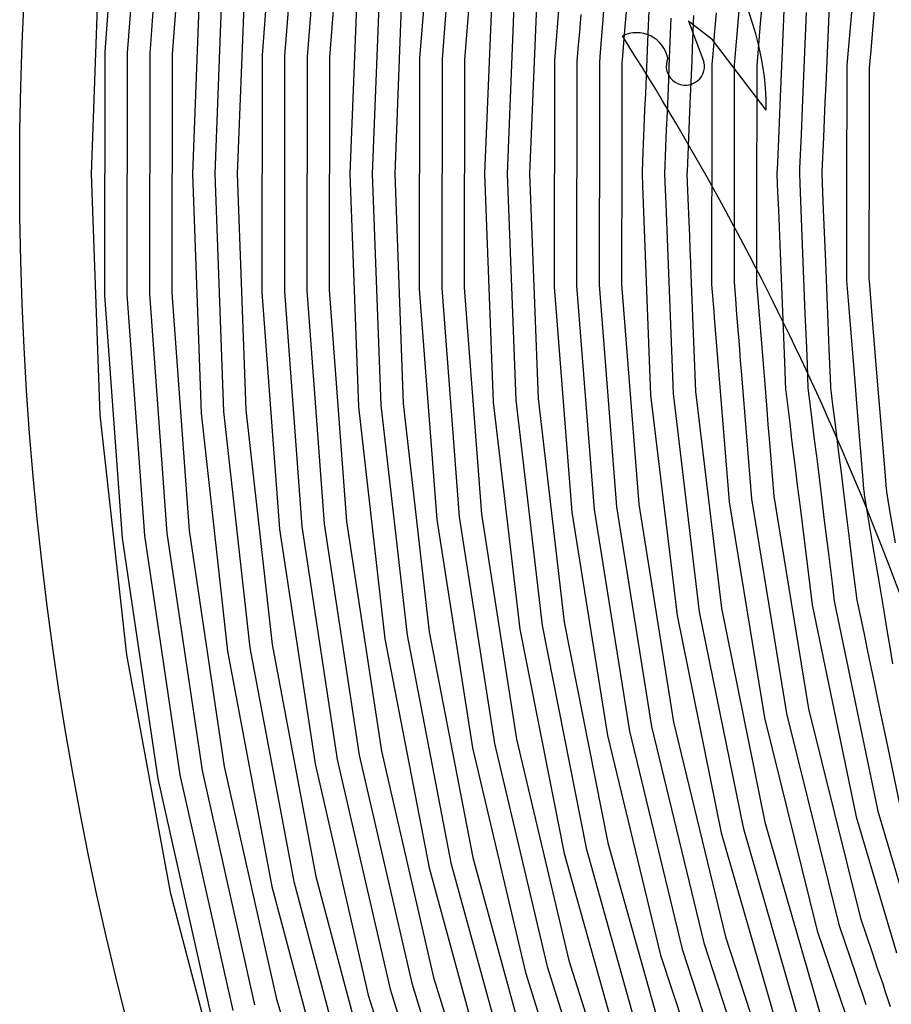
# Model space of a CAD drawing. Extents: x 0.63 to 8.47, y 0.57 to 6.57.
# Tile 5 of 45: x 0.63 to 1.41, y 2.84 to 3.71. Entities that reach past the tile are written whole.
import ezdxf

# ---------------------------------------------------------------- set-up
doc = ezdxf.new("R2010")
doc.units = 0

msp = doc.modelspace()

# ---------------------------------------------------------------- linework, layer by layer
at = {"layer": 'Default', "color": 5, "linetype": 'CONTINUOUS'}
for p, q in [((0.725019, 3.897195, -0.125), (0.708814, 3.681542, -0.125)), ((0.744873, 3.894984, -0.125), (0.728776, 3.680804, -0.125)), ((0.764726, 3.892774, -0.125), (0.748739, 3.680066, -0.125)), ((0.78458, 3.890564, -0.125), (0.768701, 3.679328, -0.125)), ((0.864836, 3.889119, -0.125), (0.848647, 3.678855, -0.125)), ((0.884683, 3.886855, -0.125), (0.868609, 3.678099, -0.125)), ((0.904531, 3.884592, -0.125), (0.888571, 3.677343, -0.125)), ((0.924378, 3.882328, -0.125), (0.908533, 3.676587, -0.125)), ((1.004628, 3.880644, -0.125), (0.988478, 3.676035, -0.125)), ((1.02447, 3.878325, -0.125), (1.008439, 3.675261, -0.125)), ((1.044311, 3.876006, -0.125), (1.0284, 3.674486, -0.125)), ((1.124559, 3.87412, -0.125), (1.108345, 3.673867, -0.125)), ((0.704543, 3.787758, -0.125), (0.696709, 3.573408, -0.125)), ((0.794799, 3.786117, -0.125), (0.786602, 3.573408, -0.125)), ((0.814719, 3.784624, -0.125), (0.806578, 3.573408, -0.125)), ((0.83464, 3.783131, -0.125), (0.826555, 3.573408, -0.125)), ((0.934621, 3.78059, -0.125), (0.926435, 3.573408, -0.125)), ((0.954538, 3.779061, -0.125), (0.946412, 3.573408, -0.125)), ((0.974456, 3.777532, -0.125), (0.966388, 3.573408, -0.125)), ((1.054516, 3.776355, -0.125), (1.046293, 3.573408, -0.125)), ((1.074431, 3.774788, -0.125), (1.066269, 3.573408, -0.125)), ((1.094345, 3.77322, -0.125), (1.086245, 3.573408, -0.125)), ((1.395943, 3.760615, -0.000087), (1.389297, 3.682795, -0.002264)), ((1.293675, 3.736319, -0.031404), (1.29123, 3.706911, -0.042786)), ((1.352644, 3.730321, -0.008121), (1.349321, 3.652608, -0.014284)), ((1.373472, 3.732041, -0.003492), (1.368164, 3.669875, -0.006733)), ((1.272733, 3.725319, -0.049691), (1.270407, 3.697341, -0.064594)), ((1.131701, 3.715005, -0.125), (1.131071, 3.707218, -0.121402)), ((1.152011, 3.718518, -0.106704), (1.151049, 3.706638, -0.101157)), ((1.171944, 3.717376, -0.094444), (1.170887, 3.704335, -0.089685)), ((1.192148, 3.718167, -0.092197), (1.191608, 3.705188, -0.087125)), ((1.211847, 3.711475, -0.093678), (1.211283, 3.697928, -0.089687)), ((1.231925, 3.713877, -0.093091), (1.231343, 3.699898, -0.088967)), ((1.251956, 3.716307, -0.075233), (1.250862, 3.703147, -0.08471)), ((1.312188, 3.718619, -0.026053), (1.311544, 3.703565, -0.029214)), ((1.332083, 3.716694, -0.016916), (1.328773, 3.639247, -0.024905)), ((1.131071, 3.707218, -0.121402), (1.13044, 3.699431, -0.119403)), ((1.151049, 3.706638, -0.101157), (1.149905, 3.692518, -0.098551)), ((1.170887, 3.704335, -0.089685), (1.169702, 3.689699, -0.086446)), ((1.191608, 3.705188, -0.087125), (1.191003, 3.690646, -0.083497)), ((1.250862, 3.703147, -0.08471), (1.250599, 3.699984, -0.084227)), ((1.29123, 3.706911, -0.042786), (1.28809, 3.669141, -0.050723)), ((1.311544, 3.703565, -0.029214), (1.308906, 3.64182, -0.037218)), ((1.13044, 3.699431, -0.119403), (1.129218, 3.684343, -0.11977)), ((1.211283, 3.697928, -0.089687), (1.21066, 3.682952, -0.082124)), ((1.231343, 3.699898, -0.088967), (1.231031, 3.692411, -0.082881)), ((1.250336, 3.696822, -0.080042), (1.24981, 3.690497, -0.073441)), ((1.250599, 3.699984, -0.084227), (1.250336, 3.696822, -0.080042)), ((1.270407, 3.697341, -0.064594), (1.269269, 3.68366, -0.068459)), ((1.129218, 3.684343, -0.11977), (1.128306, 3.673073, -0.123846)), ((1.149905, 3.692518, -0.098551), (1.148665, 3.677201, -0.096593)), ((1.169702, 3.689699, -0.086446), (1.16847, 3.674491, -0.085197)), ((1.191003, 3.690646, -0.083497), (1.190373, 3.675498, -0.080723)), ((1.23072, 3.684924, -0.075609), (1.230253, 3.67372, -0.066731)), ((1.231031, 3.692411, -0.082881), (1.23072, 3.684924, -0.075609)), ((1.24981, 3.690497, -0.073441), (1.248913, 3.679704, -0.065035)), ((0.708814, 3.681542, -0.125), (0.708579, 3.465264, -0.125)), ((0.728776, 3.680804, -0.125), (0.728541, 3.466002, -0.125)), ((0.748739, 3.680066, -0.125), (0.748504, 3.466741, -0.125)), ((0.768701, 3.679328, -0.125), (0.768466, 3.467479, -0.125)), ((0.848647, 3.678855, -0.125), (0.848406, 3.467951, -0.125)), ((0.868609, 3.678099, -0.125), (0.868368, 3.468707, -0.125)), ((0.888571, 3.677343, -0.125), (0.88833, 3.469463, -0.125)), ((0.908533, 3.676587, -0.125), (0.908292, 3.470219, -0.125)), ((0.988478, 3.676035, -0.125), (0.988231, 3.47077, -0.125)), ((1.008439, 3.675261, -0.125), (1.008193, 3.471545, -0.125)), ((1.148665, 3.677201, -0.096593), (1.148266, 3.672278, -0.097034)), ((1.190373, 3.675498, -0.080723), (1.189734, 3.660142, -0.079419)), ((1.21066, 3.682952, -0.082124), (1.21008, 3.669014, -0.071804)), ((1.248913, 3.679704, -0.065035), (1.248171, 3.670771, -0.057521)), ((1.2687, 3.676808, -0.063122), (1.26813, 3.669956, -0.057504)), ((1.268985, 3.680234, -0.066637), (1.2687, 3.676808, -0.063122)), ((1.269269, 3.68366, -0.068459), (1.268985, 3.680234, -0.066637)), ((1.389297, 3.682795, -0.002264), (1.387992, 3.66751, -0.002927)), ((1.0284, 3.674486, -0.125), (1.028154, 3.47232, -0.125)), ((1.108345, 3.673867, -0.125), (1.108093, 3.472938, -0.125)), ((1.128304, 3.672073, -0.124294), (1.128295, 3.664943, -0.125)), ((1.128306, 3.673073, -0.123846), (1.128304, 3.672073, -0.124294)), ((1.148265, 3.671278, -0.097118), (1.148245, 3.655708, -0.101359)), ((1.148266, 3.672278, -0.097034), (1.148265, 3.671278, -0.097118)), ((1.168225, 3.670484, -0.085501), (1.168205, 3.654909, -0.088916)), ((1.168226, 3.671484, -0.08542), (1.168225, 3.670484, -0.085501)), ((1.16847, 3.674491, -0.085197), (1.168226, 3.671484, -0.08542)), ((1.21008, 3.669014, -0.071804), (1.209558, 3.656463, -0.065335)), ((1.230253, 3.67372, -0.066731), (1.229208, 3.648611, -0.049918)), ((1.248171, 3.670771, -0.057521), (1.248152, 3.656905, -0.048234)), ((1.26813, 3.669956, -0.057504), (1.268111, 3.655997, -0.048152)), ((1.28809, 3.669141, -0.050723), (1.288067, 3.652668, -0.053467)), ((1.368032, 3.667347, -0.007046), (1.36801, 3.651849, -0.007953)), ((1.368033, 3.668347, -0.006918), (1.368032, 3.667347, -0.007046)), ((1.368164, 3.669875, -0.006733), (1.368033, 3.668347, -0.006918)), ((1.387992, 3.66751, -0.002927), (1.387946, 3.635276, -0.00352)), ((1.128295, 3.664943, -0.125), (1.128053, 3.473733, -0.125)), ((1.189734, 3.660142, -0.079419), (1.189087, 3.644586, -0.073981)), ((1.148245, 3.655708, -0.101359), (1.148235, 3.64817, -0.105778)), ((1.168205, 3.654909, -0.088916), (1.168166, 3.624693, -0.097685)), ((1.209558, 3.656463, -0.065335), (1.208981, 3.642584, -0.061172)), ((1.248152, 3.656905, -0.048234), (1.248135, 3.643914, -0.041351)), ((1.268111, 3.655997, -0.048152), (1.268094, 3.643014, -0.041479)), ((1.288067, 3.652668, -0.053467), (1.288047, 3.63726, -0.047305)), ((1.349321, 3.652608, -0.014284), (1.348657, 3.637061, -0.015186)), ((1.36801, 3.651849, -0.007953), (1.367967, 3.620629, -0.008255)), ((1.148226, 3.640632, -0.112524), (1.148211, 3.62899, -0.125)), ((1.148235, 3.64817, -0.105778), (1.148226, 3.640632, -0.112524)), ((1.189087, 3.644586, -0.073981), (1.188474, 3.629848, -0.073861)), ((1.208981, 3.642584, -0.061172), (1.208358, 3.62763, -0.057547)), ((1.229208, 3.648611, -0.049918), (1.228664, 3.635536, -0.045031)), ((1.248135, 3.643914, -0.041351), (1.248116, 3.630108, -0.037784)), ((1.268094, 3.643014, -0.041479), (1.268075, 3.629117, -0.038092)), ((1.308906, 3.64182, -0.037218), (1.308246, 3.626363, -0.038166)), ((1.228664, 3.635536, -0.045031), (1.228055, 3.620911, -0.043584)), ((1.288047, 3.63726, -0.047305), (1.288027, 3.622695, -0.042572)), ((1.328773, 3.639247, -0.024905), (1.32811, 3.62374, -0.025341)), ((1.348657, 3.637061, -0.015186), (1.34799, 3.621476, -0.01543)), ((1.387946, 3.635276, -0.00352), (1.387902, 3.604027, -0.003047)), ((1.148211, 3.62899, -0.125), (1.148013, 3.474527, -0.125)), ((1.168166, 3.624693, -0.097685), (1.168147, 3.609636, -0.105518)), ((1.188474, 3.629848, -0.073861), (1.188149, 3.622042, -0.075725)), ((1.208358, 3.62763, -0.057547), (1.207727, 3.612457, -0.058451)), ((1.248116, 3.630108, -0.037784), (1.248096, 3.614979, -0.03756)), ((1.268075, 3.629117, -0.038092), (1.268055, 3.613936, -0.038112)), ((1.288027, 3.622695, -0.042572), (1.288007, 3.607835, -0.032719)), ((1.308246, 3.626363, -0.038166), (1.307913, 3.618572, -0.035074)), ((1.32811, 3.62374, -0.025341), (1.327443, 3.608135, -0.021623)), ((1.187824, 3.614237, -0.079118), (1.187229, 3.599918, -0.086019)), ((1.188149, 3.622042, -0.075725), (1.187824, 3.614237, -0.079118)), ((1.228055, 3.620911, -0.043584), (1.227409, 3.605375, -0.046365)), ((1.248096, 3.614979, -0.03756), (1.248076, 3.599356, -0.039864)), ((1.268055, 3.613936, -0.038112), (1.268013, 3.582898, -0.033037)), ((1.307913, 3.618572, -0.035074), (1.306995, 3.597082, -0.023862)), ((1.34799, 3.621476, -0.01543), (1.347323, 3.605867, -0.013221)), ((1.367967, 3.620629, -0.008255), (1.367945, 3.605004, -0.007032)), ((1.168147, 3.609636, -0.105518), (1.168138, 3.602705, -0.112962)), ((1.207727, 3.612457, -0.058451), (1.207403, 3.604665, -0.060743)), ((1.227409, 3.605375, -0.046365), (1.226769, 3.590007, -0.051488)), ((1.288007, 3.607835, -0.032719), (1.287989, 3.594812, -0.028176)), ((1.327443, 3.608135, -0.021623), (1.326156, 3.578007, -0.012556)), ((1.347323, 3.605867, -0.013221), (1.346006, 3.575056, -0.007702)), ((1.168138, 3.602705, -0.112962), (1.168129, 3.595775, -0.124765)), ((1.187229, 3.599918, -0.086019), (1.186936, 3.592885, -0.091035)), ((1.207078, 3.596873, -0.064493), (1.206102, 3.573408, -0.081427)), ((1.207403, 3.604665, -0.060743), (1.207078, 3.596873, -0.064493)), ((1.248076, 3.599356, -0.039864), (1.248055, 3.583898, -0.040666)), ((1.306995, 3.597082, -0.023862), (1.3064, 3.583159, -0.018349)), ((1.367945, 3.605004, -0.007032), (1.367901, 3.573928, -0.003197)), ((1.387902, 3.604027, -0.003047), (1.387858, 3.572831, -0.000849)), ((1.168124, 3.591819, -0.125), (1.167974, 3.475321, -0.125)), ((1.168129, 3.595775, -0.124765), (1.168124, 3.591819, -0.125)), ((1.186936, 3.592885, -0.091035), (1.186202, 3.575235, -0.109854)), ((1.226769, 3.590007, -0.051488), (1.226153, 3.575196, -0.058303)), ((1.287989, 3.594812, -0.028176), (1.287969, 3.580059, -0.02433)), ((1.248055, 3.583898, -0.040666), (1.248034, 3.568294, -0.043842)), ((1.268013, 3.582898, -0.033037), (1.267993, 3.567471, -0.034143)), ((1.287969, 3.580059, -0.02433), (1.287949, 3.564939, -0.023041)), ((1.3064, 3.583159, -0.018349), (1.305983, 3.573408, -0.016695)), ((0.696709, 3.573408, -0.125), (0.704543, 3.359057, -0.125)), ((0.786602, 3.573408, -0.125), (0.794325, 3.360663, -0.125)), ((0.806578, 3.573408, -0.125), (0.814245, 3.362155, -0.125)), ((0.826555, 3.573408, -0.125), (0.834165, 3.363648, -0.125)), ((0.926435, 3.573408, -0.125), (0.934135, 3.366187, -0.125)), ((0.946412, 3.573408, -0.125), (0.954052, 3.367717, -0.125)), ((0.966388, 3.573408, -0.125), (0.97397, 3.369246, -0.125)), ((1.046293, 3.573408, -0.125), (1.054018, 3.370421, -0.125)), ((1.066269, 3.573408, -0.125), (1.073933, 3.371988, -0.125)), ((1.086245, 3.573408, -0.125), (1.093847, 3.373556, -0.125)), ((1.186202, 3.575235, -0.109854), (1.186126, 3.573408, -0.112066)), ((1.186126, 3.573408, -0.112066), (1.186553, 3.562456, -0.125)), ((1.206102, 3.573408, -0.081427), (1.206647, 3.55942, -0.090519)), ((1.226153, 3.575196, -0.058303), (1.226078, 3.573408, -0.05931)), ((1.226078, 3.573408, -0.05931), (1.226658, 3.558544, -0.066534)), ((1.305983, 3.573408, -0.016695), (1.306023, 3.572408, -0.016593)), ((1.306023, 3.572408, -0.016593), (1.306644, 3.556876, -0.017171)), ((1.326156, 3.578007, -0.012556), (1.325959, 3.573408, -0.011978)), ((1.325959, 3.573408, -0.011978), (1.326621, 3.556866, -0.010857)), ((1.346006, 3.575056, -0.007702), (1.345935, 3.573408, -0.007539)), ((1.345935, 3.573408, -0.007539), (1.346596, 3.556877, -0.005437)), ((1.367901, 3.573928, -0.003197), (1.367879, 3.558412, -0.001811)), ((1.387858, 3.572831, -0.000849), (1.387836, 3.557238, -0.000254)), ((1.186553, 3.562456, -0.125), (1.193806, 3.376479, -0.125)), ((1.248034, 3.568294, -0.043842), (1.247995, 3.538697, -0.057515)), ((1.267993, 3.567471, -0.034143), (1.267972, 3.551886, -0.036428)), ((1.287949, 3.564939, -0.023041), (1.287928, 3.549371, -0.025909)), ((1.206647, 3.55942, -0.090519), (1.207158, 3.546318, -0.101573)), ((1.226658, 3.558544, -0.066534), (1.227205, 3.544486, -0.074649)), ((1.306644, 3.556876, -0.017171), (1.307268, 3.541275, -0.019476)), ((1.326621, 3.556866, -0.010857), (1.327243, 3.541287, -0.011955)), ((1.346596, 3.556877, -0.005437), (1.347215, 3.541393, -0.006537)), ((1.367879, 3.558412, -0.001811), (1.367836, 3.527247, -0.003807)), ((1.387836, 3.557238, -0.000254), (1.387792, 3.526, -0.000991)), ((1.207158, 3.546318, -0.101573), (1.208057, 3.523259, -0.125)), ((1.227205, 3.544486, -0.074649), (1.227733, 3.530962, -0.084285)), ((1.267972, 3.551886, -0.036428), (1.267912, 3.507713, -0.055538)), ((1.287928, 3.549371, -0.025909), (1.287867, 3.504423, -0.041432)), ((1.247995, 3.538697, -0.057515), (1.247976, 3.524624, -0.065339)), ((1.307268, 3.541275, -0.019476), (1.308496, 3.510558, -0.026554)), ((1.327243, 3.541287, -0.011955), (1.328482, 3.510307, -0.017553)), ((1.347215, 3.541393, -0.006537), (1.349075, 3.494852, -0.012837)), ((1.227733, 3.530962, -0.084285), (1.228228, 3.518243, -0.094564)), ((1.367836, 3.527247, -0.003807), (1.367792, 3.496103, -0.006963)), ((1.208057, 3.523259, -0.125), (1.213717, 3.378086, -0.125)), ((1.228228, 3.518243, -0.094564), (1.228702, 3.506096, -0.10541)), ((1.247976, 3.524624, -0.065339), (1.247958, 3.510967, -0.074268)), ((1.387792, 3.526, -0.000991), (1.387748, 3.494783, -0.003043)), ((1.247958, 3.510967, -0.074268), (1.247924, 3.485195, -0.092851)), ((1.308496, 3.510558, -0.026554), (1.310899, 3.450494, -0.044255)), ((1.328482, 3.510307, -0.017553), (1.330926, 3.449187, -0.030646)), ((1.228702, 3.506096, -0.10541), (1.229156, 3.494446, -0.117439)), ((1.267912, 3.507713, -0.055538), (1.267893, 3.493416, -0.062815)), ((1.287867, 3.504423, -0.041432), (1.287831, 3.477663, -0.052399)), ((1.229156, 3.494446, -0.117439), (1.229579, 3.48358, -0.125)), ((1.267893, 3.493416, -0.062815), (1.267875, 3.479491, -0.071134)), ((1.349075, 3.494852, -0.012837), (1.350926, 3.448536, -0.020142)), ((1.367792, 3.496103, -0.006963), (1.367767, 3.478457, -0.009316)), ((1.387748, 3.494783, -0.003043), (1.387726, 3.479294, -0.004455)), ((1.229579, 3.48358, -0.125), (1.233629, 3.379693, -0.125)), ((1.247924, 3.485195, -0.092851), (1.247911, 3.476034, -0.100288)), ((1.148013, 3.474527, -0.125), (1.163475, 3.27736, -0.125)), ((1.167974, 3.475321, -0.125), (1.183309, 3.279738, -0.125)), ((1.247911, 3.476034, -0.100288), (1.247992, 3.475037, -0.100979)), ((1.247992, 3.475037, -0.100979), (1.24993, 3.450944, -0.124644)), ((1.267875, 3.479491, -0.071134), (1.267871, 3.476848, -0.072587)), ((1.267871, 3.476848, -0.072587), (1.269063, 3.462027, -0.080315)), ((1.287831, 3.477663, -0.052399), (1.287911, 3.476666, -0.052836)), ((1.287911, 3.476666, -0.052836), (1.291399, 3.433292, -0.069309)), ((1.367767, 3.478457, -0.009316), (1.370405, 3.44651, -0.012755)), ((1.387726, 3.479294, -0.004455), (1.387808, 3.478297, -0.00456)), ((1.387808, 3.478297, -0.00456), (1.39037, 3.447266, -0.006815)), ((0.708579, 3.465264, -0.125), (0.724318, 3.249542, -0.125)), ((0.728541, 3.466002, -0.125), (0.744172, 3.251753, -0.125)), ((0.748504, 3.466741, -0.125), (0.764025, 3.253963, -0.125)), ((0.768466, 3.467479, -0.125), (0.783879, 3.256174, -0.125)), ((0.848406, 3.467951, -0.125), (0.864118, 3.257615, -0.125)), ((0.868368, 3.468707, -0.125), (0.883966, 3.259878, -0.125)), ((0.88833, 3.469463, -0.125), (0.903813, 3.262142, -0.125)), ((0.908292, 3.470219, -0.125), (0.923661, 3.264405, -0.125)), ((0.988231, 3.47077, -0.125), (1.003894, 3.266085, -0.125)), ((1.008193, 3.471545, -0.125), (1.023735, 3.268404, -0.125)), ((1.028154, 3.47232, -0.125), (1.043576, 3.270723, -0.125)), ((1.108093, 3.472938, -0.125), (1.123806, 3.272605, -0.125)), ((1.128053, 3.473733, -0.125), (1.14364, 3.274982, -0.125)), ((1.269063, 3.462027, -0.080315), (1.270175, 3.448207, -0.089025)), ((1.24993, 3.450944, -0.124644), (1.25037, 3.445466, -0.125)), ((1.270175, 3.448207, -0.089025), (1.272339, 3.4213, -0.103171)), ((1.310899, 3.450494, -0.044255), (1.311498, 3.435501, -0.048972)), ((1.330926, 3.449187, -0.030646), (1.332142, 3.41877, -0.038729)), ((1.350926, 3.448536, -0.020142), (1.352154, 3.417824, -0.026636)), ((1.25037, 3.445466, -0.125), (1.263528, 3.281902, -0.125)), ((1.370405, 3.44651, -0.012755), (1.375488, 3.384937, -0.022585)), ((1.39037, 3.447266, -0.006815), (1.395483, 3.385329, -0.013777)), ((1.291399, 3.433292, -0.069309), (1.293718, 3.404458, -0.08243)), ((1.311498, 3.435501, -0.048972), (1.312681, 3.405928, -0.06021)), ((1.272339, 3.4213, -0.103171), (1.273454, 3.407432, -0.11296)), ((1.332142, 3.41877, -0.038729), (1.332742, 3.403749, -0.043589)), ((1.352154, 3.417824, -0.026636), (1.353486, 3.384504, -0.035703)), ((1.273454, 3.407432, -0.11296), (1.274479, 3.394695, -0.125)), ((1.293718, 3.404458, -0.08243), (1.294853, 3.390334, -0.090484)), ((1.312681, 3.405928, -0.06021), (1.31367, 3.381205, -0.071646)), ((1.332742, 3.403749, -0.043589), (1.333578, 3.382855, -0.051273)), ((1.274479, 3.394695, -0.125), (1.283354, 3.284341, -0.125)), ((1.294853, 3.390334, -0.090484), (1.296994, 3.363712, -0.10744)), ((1.213717, 3.378086, -0.125), (1.237027, 3.18399, -0.125)), ((1.233629, 3.379693, -0.125), (1.256744, 3.187195, -0.125)), ((1.31367, 3.381205, -0.071646), (1.313792, 3.380213, -0.072105)), ((1.313792, 3.380213, -0.072105), (1.317319, 3.3516, -0.08332)), ((1.333578, 3.382855, -0.051273), (1.335549, 3.366863, -0.055355)), ((1.353486, 3.384504, -0.035703), (1.353608, 3.383512, -0.035768)), ((1.353608, 3.383512, -0.035768), (1.355515, 3.368036, -0.03879)), ((1.375488, 3.384937, -0.022585), (1.378026, 3.354204, -0.028583)), ((1.395483, 3.385329, -0.013777), (1.398033, 3.354428, -0.018496)), ((0.97397, 3.369246, -0.125), (0.99716, 3.166245, -0.125)), ((1.054018, 3.370421, -0.125), (1.077649, 3.168647, -0.125)), ((1.073933, 3.371988, -0.125), (1.097379, 3.171772, -0.125)), ((1.093847, 3.373556, -0.125), (1.117109, 3.174897, -0.125)), ((1.193806, 3.376479, -0.125), (1.217309, 3.180786, -0.125)), ((0.794325, 3.360663, -0.125), (0.817926, 3.149072, -0.125)), ((0.814245, 3.362155, -0.125), (0.837679, 3.152049, -0.125)), ((0.834165, 3.363648, -0.125), (0.857432, 3.155027, -0.125)), ((0.934135, 3.366187, -0.125), (0.957676, 3.160146, -0.125)), ((0.954052, 3.367717, -0.125), (0.977418, 3.163196, -0.125)), ((1.296994, 3.363712, -0.10744), (1.298057, 3.350495, -0.117593)), ((1.335549, 3.366863, -0.055355), (1.337402, 3.351828, -0.060081)), ((1.355515, 3.368036, -0.03879), (1.357391, 3.352812, -0.042455)), ((0.704543, 3.359057, -0.125), (0.728003, 3.14585, -0.125)), ((1.317319, 3.3516, -0.08332), (1.319092, 3.337213, -0.089835)), ((1.337402, 3.351828, -0.060081), (1.339226, 3.337024, -0.065459)), ((1.357391, 3.352812, -0.042455), (1.361087, 3.322825, -0.050826)), ((1.378026, 3.354204, -0.028583), (1.381787, 3.308652, -0.039205)), ((1.398033, 3.354428, -0.018496), (1.401831, 3.30842, -0.026839)), ((1.298057, 3.350495, -0.117593), (1.299052, 3.338129, -0.125)), ((1.299052, 3.338129, -0.125), (1.303181, 3.28678, -0.125)), ((1.319092, 3.337213, -0.089835), (1.322483, 3.309706, -0.106488)), ((1.339226, 3.337024, -0.065459), (1.341024, 3.322436, -0.071367)), ((1.341024, 3.322436, -0.071367), (1.342798, 3.308047, -0.07593)), ((1.361087, 3.322825, -0.050826), (1.362934, 3.30784, -0.054555)), ((1.322483, 3.309706, -0.106488), (1.324112, 3.296488, -0.11542)), ((1.342798, 3.308047, -0.07593), (1.344621, 3.293255, -0.081972)), ((1.362934, 3.30784, -0.054555), (1.364789, 3.292785, -0.059149)), ((1.381787, 3.308652, -0.039205), (1.383041, 3.293464, -0.043236)), ((1.401831, 3.30842, -0.026839), (1.403096, 3.293098, -0.030106)), ((1.324112, 3.296488, -0.11542), (1.3257, 3.283609, -0.123141)), ((1.344621, 3.293255, -0.081972), (1.348081, 3.265183, -0.09743)), ((1.364789, 3.292785, -0.059149), (1.366618, 3.277943, -0.064662)), ((1.383041, 3.293464, -0.043236), (1.383393, 3.28919, -0.044728)), ((1.403096, 3.293098, -0.030106), (1.403212, 3.291694, -0.030538)), ((1.403212, 3.291694, -0.030538), (1.403378, 3.290707, -0.030819)), ((1.403378, 3.290707, -0.030819), (1.405865, 3.275872, -0.033853)), ((1.263528, 3.281902, -0.125), (1.294919, 3.089669, -0.125)), ((1.283354, 3.284341, -0.125), (1.314481, 3.093715, -0.125)), ((1.303181, 3.28678, -0.125), (1.334043, 3.097762, -0.125)), ((1.3257, 3.283609, -0.123141), (1.326521, 3.276945, -0.125)), ((1.383393, 3.28919, -0.044728), (1.383559, 3.288204, -0.045071)), ((1.383559, 3.288204, -0.045071), (1.386003, 3.273628, -0.048784)), ((1.14364, 3.274982, -0.125), (1.174972, 3.078079, -0.125)), ((1.163475, 3.27736, -0.125), (1.194555, 3.082025, -0.125)), ((1.183309, 3.279738, -0.125), (1.214138, 3.085971, -0.125)), ((1.326521, 3.276945, -0.125), (1.337205, 3.190272, -0.125)), ((1.366618, 3.277943, -0.064662), (1.368411, 3.263392, -0.07123)), ((1.386003, 3.273628, -0.048784), (1.391059, 3.243479, -0.05347)), ((1.405865, 3.275872, -0.033853), (1.410972, 3.245415, -0.036891)), ((0.923661, 3.264405, -0.125), (0.954554, 3.060325, -0.125)), ((1.003894, 3.266085, -0.125), (1.035373, 3.063209, -0.125)), ((1.023735, 3.268404, -0.125), (1.054975, 3.067059, -0.125)), ((1.043576, 3.270723, -0.125), (1.074577, 3.070909, -0.125)), ((1.123806, 3.272605, -0.125), (1.15539, 3.074133, -0.125)), ((1.348081, 3.265183, -0.09743), (1.349746, 3.251673, -0.104303)), ((0.783879, 3.256174, -0.125), (0.814857, 3.046566, -0.125)), ((0.864118, 3.257615, -0.125), (0.895696, 3.049051, -0.125)), ((0.883966, 3.259878, -0.125), (0.915315, 3.052809, -0.125)), ((0.903813, 3.262142, -0.125), (0.934935, 3.056567, -0.125)), ((1.368411, 3.263392, -0.07123), (1.370156, 3.24924, -0.074439)), ((0.724318, 3.249542, -0.125), (0.755949, 3.035555, -0.125)), ((0.744172, 3.251753, -0.125), (0.775585, 3.039225, -0.125)), ((0.764025, 3.253963, -0.125), (0.795221, 3.042896, -0.125)), ((1.349746, 3.251673, -0.104303), (1.351452, 3.23783, -0.109193)), ((1.370156, 3.24924, -0.074439), (1.37202, 3.234111, -0.078512)), ((1.351452, 3.23783, -0.109193), (1.354935, 3.209576, -0.125)), ((1.391059, 3.243479, -0.05347), (1.393618, 3.228221, -0.056389)), ((1.37202, 3.234111, -0.078512), (1.373866, 3.219129, -0.083509)), ((1.393618, 3.228221, -0.056389), (1.396157, 3.213078, -0.06006)), ((1.373866, 3.219129, -0.083509), (1.376612, 3.196848, -0.092979)), ((1.396157, 3.213078, -0.06006), (1.401225, 3.182857, -0.064817)), ((1.354935, 3.209576, -0.125), (1.356909, 3.19356, -0.125)), ((1.376612, 3.196848, -0.092979), (1.376816, 3.195869, -0.092792)), ((1.376816, 3.195869, -0.092792), (1.379947, 3.180832, -0.094529)), ((1.256744, 3.187195, -0.125), (1.295279, 2.99716, -0.125)), ((1.337205, 3.190272, -0.125), (1.376431, 3.001914, -0.125)), ((1.356909, 3.19356, -0.125), (1.395796, 3.006818, -0.125)), ((1.217309, 3.180786, -0.125), (1.256488, 2.987599, -0.125)), ((1.237027, 3.18399, -0.125), (1.275883, 2.992379, -0.125)), ((1.379947, 3.180832, -0.094529), (1.383112, 3.165632, -0.097767)), ((1.401225, 3.182857, -0.064817), (1.403778, 3.167636, -0.068141)), ((1.077649, 3.168647, -0.125), (1.117041, 2.969329, -0.125)), ((1.097379, 3.171772, -0.125), (1.136465, 2.973993, -0.125)), ((1.117109, 3.174897, -0.125), (1.155889, 2.978656, -0.125)), ((1.403778, 3.167636, -0.068141), (1.406304, 3.152572, -0.072355)), ((0.957676, 3.160146, -0.125), (0.996924, 2.956493, -0.125)), ((0.977418, 3.163196, -0.125), (1.016375, 2.961045, -0.125)), ((0.99716, 3.166245, -0.125), (1.035826, 2.965597, -0.125)), ((1.383112, 3.165632, -0.097767), (1.386231, 3.150657, -0.103357)), ((0.837679, 3.152049, -0.125), (0.876752, 2.944264, -0.125)), ((0.857432, 3.155027, -0.125), (0.896228, 2.94871, -0.125)), ((1.386231, 3.150657, -0.103357), (1.389222, 3.13629, -0.106109)), ((1.406304, 3.152572, -0.072355), (1.408795, 3.137717, -0.074786)), ((0.728003, 3.14585, -0.125), (0.766963, 2.934924, -0.125)), ((0.817926, 3.149072, -0.125), (0.857277, 2.939819, -0.125)), ((1.389222, 3.13629, -0.106109), (1.392353, 3.121255, -0.109655)), ((1.392353, 3.121255, -0.109655), (1.395457, 3.10635, -0.115673)), ((1.334043, 3.097762, -0.125), (1.380214, 2.911869, -0.125)), ((1.395457, 3.10635, -0.115673), (1.398419, 3.092124, -0.123034)), ((1.294919, 3.089669, -0.125), (1.34188, 2.900613, -0.125)), ((1.314481, 3.093715, -0.125), (1.361047, 2.906241, -0.125)), ((1.398419, 3.092124, -0.123034), (1.39984, 3.085301, -0.123882)), ((1.194555, 3.082025, -0.125), (1.241061, 2.889758, -0.125)), ((1.214138, 3.085971, -0.125), (1.260268, 2.895247, -0.125)), ((1.39984, 3.085301, -0.123882), (1.404444, 3.063187, -0.125)), ((1.15539, 3.074133, -0.125), (1.202647, 2.878779, -0.125)), ((1.174972, 3.078079, -0.125), (1.221854, 2.884268, -0.125)), ((1.035373, 3.063209, -0.125), (1.082484, 2.863365, -0.125)), ((1.054975, 3.067059, -0.125), (1.101729, 2.868722, -0.125)), ((1.074577, 3.070909, -0.125), (1.120973, 2.874079, -0.125)), ((1.404444, 3.063187, -0.125), (1.415161, 3.011722, -0.125)), ((0.934935, 3.056567, -0.125), (0.981518, 2.853917, -0.125)), ((0.954554, 3.060325, -0.125), (1.000797, 2.859148, -0.125)), ((0.814857, 3.046566, -0.125), (0.861235, 2.839803, -0.125)), ((0.895696, 3.049051, -0.125), (0.94296, 2.843455, -0.125)), ((0.915315, 3.052809, -0.125), (0.962239, 2.848686, -0.125)), ((0.775585, 3.039225, -0.125), (0.822613, 2.829581, -0.125)), ((0.795221, 3.042896, -0.125), (0.841924, 2.834692, -0.125)), ((0.755949, 3.035555, -0.125), (0.803301, 2.82447, -0.125)), ((1.376431, 3.001914, -0.125), (1.412219, 2.881103, -0.125)), ((1.395796, 3.006818, -0.125), (1.427144, 2.900988, -0.125)), ((1.295279, 2.99716, -0.125), (1.348986, 2.810822, -0.125)), ((1.256488, 2.987599, -0.125), (1.31109, 2.79817, -0.125)), ((1.275883, 2.992379, -0.125), (1.330038, 2.804496, -0.125)), ((1.155889, 2.978656, -0.125), (1.209952, 2.786044, -0.125)), ((1.117041, 2.969329, -0.125), (1.171955, 2.773698, -0.125)), ((1.136465, 2.973993, -0.125), (1.190954, 2.779871, -0.125)), ((1.016375, 2.961045, -0.125), (1.070697, 2.762452, -0.125)), ((1.035826, 2.965597, -0.125), (1.089742, 2.768479, -0.125)), ((0.996924, 2.956493, -0.125), (1.051652, 2.756424, -0.125)), ((0.876752, 2.944264, -0.125), (0.931249, 2.739963, -0.125)), ((0.896228, 2.94871, -0.125), (0.950337, 2.745851, -0.125)), ((0.766963, 2.934924, -0.125), (0.821215, 2.727405, -0.125)), ((0.857277, 2.939819, -0.125), (0.91216, 2.734075, -0.125)), ((1.361047, 2.906241, -0.125), (1.376336, 2.860873, -0.125)), ((1.380214, 2.911869, -0.125), (1.390513, 2.881307, -0.125)), ((1.34188, 2.900613, -0.125), (1.36216, 2.840438, -0.125)), ((1.241061, 2.889758, -0.125), (1.302702, 2.701774, -0.125)), ((1.260268, 2.895247, -0.125), (1.321413, 2.708772, -0.125)), ((1.221854, 2.884268, -0.125), (1.283992, 2.694776, -0.125)), ((1.390513, 2.881307, -0.125), (1.395503, 2.866501, -0.120057)), ((1.120973, 2.874079, -0.125), (1.182488, 2.681418, -0.125)), ((1.202647, 2.878779, -0.125), (1.265282, 2.687778, -0.125)), ((1.082484, 2.863365, -0.125), (1.144945, 2.667754, -0.125)), ((1.101729, 2.868722, -0.125), (1.163717, 2.674586, -0.125)), ((1.395503, 2.866501, -0.120057), (1.397881, 2.859442, -0.112567)), ((0.981518, 2.853917, -0.125), (1.0433, 2.655353, -0.125)), ((1.000797, 2.859148, -0.125), (1.062128, 2.662027, -0.125)), ((1.376336, 2.860873, -0.125), (1.378831, 2.853469, -0.121719)), ((1.378831, 2.853469, -0.121719), (1.381326, 2.846066, -0.114846)), ((1.397881, 2.859442, -0.112567), (1.40026, 2.852383, -0.107156)), ((0.962239, 2.848686, -0.125), (1.024471, 2.648679, -0.125)), ((1.381326, 2.846066, -0.114846), (1.385073, 2.834948, -0.108337)), ((1.40026, 2.852383, -0.107156), (1.402279, 2.846394, -0.100219)), ((1.402279, 2.846394, -0.100219), (1.404297, 2.840404, -0.088991)), ((0.861235, 2.839803, -0.125), (0.922761, 2.637012, -0.125)), ((0.94296, 2.843455, -0.125), (1.005643, 2.642005, -0.125)), ((1.36216, 2.840438, -0.125), (1.36715, 2.825632, -0.123927)), ((1.404297, 2.840404, -0.088991), (1.406745, 2.83314, -0.080147))]:
    msp.add_line(p, q, dxfattribs=at)
at = {"layer": 'Default', "color": 7, "linetype": 'CONTINUOUS'}
for p, q in [((1.248745, 3.692445), (1.227553, 3.709017)), ((1.227553, 3.709017), (1.241201, 3.672697)), ((1.296561, 3.629845), (1.248745, 3.692445))]:
    msp.add_line(p, q, dxfattribs=at)
at = {"layer": 'Default', "color": 132, "linetype": 'CONTINUOUS'}
msp.add_circle((3.633208, 3.573408), 3, dxfattribs=at)
at = {"layer": 'Default', "color": 7, "linetype": 'CONTINUOUS'}
for centre, radius, start, end in [((1.047777, 3.630285), 0.248784, 359.898702, 396.050905), ((1.181221, 3.670097), 0.028564, 11.917833, 116.018031), ((-1.024191, 2.296121), 2.601488, 16.62464, 32.548774), ((1.224633, 3.669005), 0.016972, 155.678161, 372.568281)]:
    msp.add_arc(centre, radius, start, end, dxfattribs=at)

doc.saveas('drawing.dxf')
